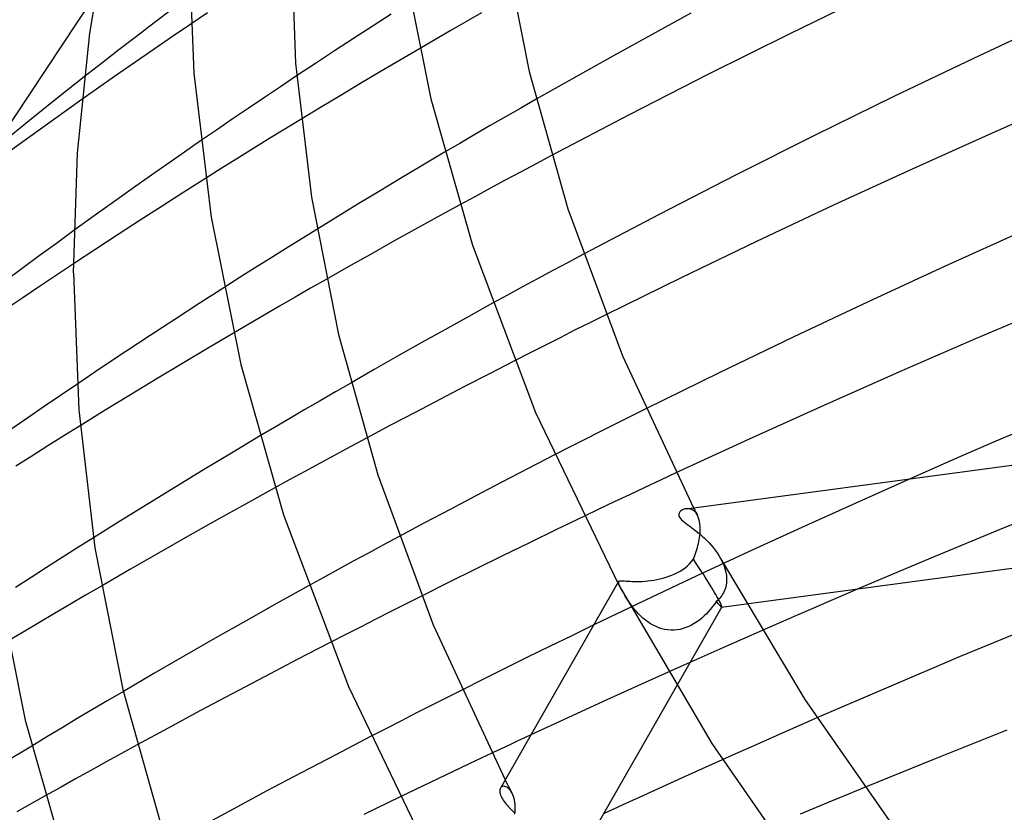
# Model space of a CAD drawing. Header units: millimetres. Extents: x -470 to 470, y -236 to 403.
# Tile 25 of 107: x -284 to -246, y 222 to 253. Entities that reach past the tile are written whole.
import ezdxf

# ---------------------------------------------------------------- set-up
doc = ezdxf.new("R2010")
doc.units = ezdxf.units.MM
doc.layers.add('HIDDEN', color=7, linetype='Continuous')
doc.layers.add('THICK', color=7, linetype='Continuous')

msp = doc.modelspace()

# ---------------------------------------------------------------- linework, layer by layer
at = {"layer": 'HIDDEN'}
for p, q in [((-281.137, 254.261), (-285.906, 247.053)), ((-276.75, 253.531), (-277.404, 253.09)), ((-266.019, 253.531), (-266.629, 253.181)), ((-266.629, 253.181), (-267.237, 252.83)), ((-267.237, 252.83), (-267.843, 252.479)), ((-267.843, 252.479), (-268.448, 252.127)), ((-281.573, 251.023), (-282.649, 250.17)), ((-273.256, 251.06), (-273.888, 250.638)), ((-273.888, 250.638), (-274.52, 250.215)), ((-281.666, 250.143), (-284.816, 247.883)), ((-282.649, 250.17), (-283.715, 249.314)), ((-274.52, 250.215), (-275.148, 249.79)), ((-263.875, 250.149), (-264.478, 249.804)), ((-275.148, 249.79), (-275.775, 249.365)), ((-264.478, 249.804), (-265.078, 249.458)), ((-283.715, 249.314), (-284.771, 248.454)), ((-275.775, 249.365), (-276.398, 248.939)), ((-273.088, 249.359), (-273.717, 248.975)), ((-265.078, 249.458), (-265.677, 249.112)), ((-276.398, 248.939), (-277.018, 248.513)), ((-273.717, 248.975), (-274.344, 248.59)), ((-265.677, 249.112), (-266.273, 248.764)), ((-274.344, 248.59), (-274.969, 248.204)), ((-266.868, 248.416), (-267.461, 248.068)), ((-266.273, 248.764), (-266.868, 248.416)), ((-274.969, 248.204), (-275.592, 247.817)), ((-275.592, 247.817), (-276.212, 247.429)), ((-263.878, 247.619), (-264.483, 247.296)), ((-263.269, 247.942), (-263.878, 247.619)), ((-276.212, 247.429), (-276.83, 247.041)), ((-264.483, 247.296), (-265.085, 246.973)), ((-265.085, 246.973), (-265.683, 246.651)), ((-265.683, 246.651), (-266.277, 246.329)), ((-266.277, 246.329), (-266.867, 246.007)), ((-281.98, 245.001), (-282.665, 244.501)), ((-272.469, 245.047), (-273.081, 244.668)), ((-273.081, 244.668), (-273.691, 244.288)), ((-282.665, 244.501), (-283.338, 244.006)), ((-273.691, 244.288), (-274.298, 243.908)), ((-283.338, 244.006), (-284.006, 243.51)), ((-274.298, 243.908), (-274.904, 243.527)), ((-262.021, 244.076), (-262.623, 243.754)), ((-284.006, 243.51), (-284.67, 243.014)), ((-281.999, 243.695), (-282.66, 243.255)), ((-274.904, 243.527), (-275.507, 243.144)), ((-263.222, 243.433), (-263.817, 243.112)), ((-262.623, 243.754), (-263.222, 243.433)), ((-282.66, 243.255), (-283.322, 242.811)), ((-275.507, 243.144), (-276.11, 242.761)), ((-272.095, 243.089), (-272.706, 242.74)), ((-263.817, 243.112), (-264.408, 242.792)), ((-283.322, 242.811), (-283.984, 242.365)), ((-272.706, 242.74), (-273.315, 242.39)), ((-264.408, 242.792), (-264.995, 242.472)), ((-283.984, 242.365), (-284.645, 241.917)), ((-273.315, 242.39), (-273.922, 242.039)), ((-264.995, 242.472), (-265.578, 242.153)), ((-273.922, 242.039), (-274.528, 241.687)), ((-274.528, 241.687), (-275.132, 241.335)), ((-261.138, 241.706), (-261.738, 241.406)), ((-275.132, 241.335), (-275.734, 240.981)), ((-262.338, 241.106), (-262.936, 240.804)), ((-261.738, 241.406), (-262.338, 241.106)), ((-262.936, 240.804), (-263.533, 240.503)), ((-263.533, 240.503), (-264.128, 240.2)), ((-264.128, 240.2), (-264.722, 239.897)), ((-281.861, 238.976), (-282.504, 238.54)), ((-271.135, 239.029), (-271.735, 238.683)), ((-282.504, 238.54), (-283.144, 238.103)), ((-271.735, 238.683), (-272.333, 238.336)), ((-283.144, 238.103), (-283.781, 237.666)), ((-272.93, 237.988), (-273.525, 237.64)), ((-272.333, 238.336), (-272.93, 237.988)), ((-259.58, 238.013), (-260.179, 237.714)), ((-283.781, 237.666), (-284.413, 237.229)), ((-273.525, 237.64), (-274.118, 237.291)), ((-260.179, 237.714), (-260.777, 237.413)), ((-281.739, 237.353), (-282.372, 236.959)), ((-274.118, 237.291), (-274.709, 236.941)), ((-260.777, 237.413), (-261.373, 237.113)), ((-282.372, 236.959), (-283.004, 236.564)), ((-270.52, 236.867), (-271.128, 236.541)), ((-261.373, 237.113), (-261.968, 236.811)), ((-283.004, 236.564), (-283.632, 236.168)), ((-271.128, 236.541), (-271.732, 236.216)), ((-262.561, 236.51), (-263.152, 236.208)), ((-261.968, 236.811), (-262.561, 236.51)), ((-283.632, 236.168), (-284.259, 235.772)), ((-271.732, 236.216), (-272.332, 235.891)), ((-272.332, 235.891), (-272.928, 235.567)), ((-272.928, 235.567), (-273.52, 235.244)), ((-258.395, 235.506), (-259.005, 235.221)), ((-249.221, 235.278), (-251.355, 234.327)), ((-273.52, 235.244), (-274.108, 234.921)), ((-259.612, 234.936), (-260.216, 234.651)), ((-259.005, 235.221), (-259.612, 234.936)), ((-260.216, 234.651), (-260.817, 234.367)), ((-260.817, 234.367), (-261.414, 234.083)), ((-257.706, 234.141), (-257.681, 234.092)), ((-251.355, 234.327), (-253.466, 233.373)), ((-242.717, 234.499), (-245.581, 233.336)), ((-261.414, 234.083), (-262.009, 233.798)), ((-257.958, 234.106), (-258.001, 234.101)), ((-257.914, 234.105), (-257.958, 234.106)), ((-257.869, 234.1), (-257.914, 234.105)), ((-257.825, 234.09), (-257.869, 234.1)), ((-257.781, 234.074), (-257.825, 234.09)), ((-257.739, 234.052), (-257.781, 234.074)), ((-257.697, 234.024), (-257.739, 234.052)), ((-257.658, 233.99), (-257.697, 234.024)), ((-257.681, 234.092), (-257.656, 234.043)), ((-257.621, 233.95), (-257.658, 233.99)), ((-257.656, 234.043), (-257.63, 233.994)), ((-257.63, 233.994), (-257.605, 233.946)), ((-257.586, 233.902), (-257.621, 233.95)), ((-257.605, 233.946), (-257.58, 233.897)), ((-257.555, 233.849), (-257.586, 233.902)), ((-257.58, 233.897), (-257.554, 233.848)), ((-257.522, 233.776), (-257.555, 233.849)), ((-257.494, 233.694), (-257.522, 233.776)), ((-257.472, 233.603), (-257.494, 233.694)), ((-257.457, 233.503), (-257.472, 233.603)), ((-257.448, 233.395), (-257.457, 233.503)), ((-257.446, 233.279), (-257.448, 233.395)), ((-253.466, 233.373), (-255.55, 232.417)), ((-281.217, 232.963), (-281.828, 232.577)), ((-269.245, 233.012), (-269.846, 232.688)), ((-257.484, 232.896), (-257.471, 232.972)), ((-257.471, 232.972), (-257.462, 233.047)), ((-257.462, 233.047), (-257.454, 233.121)), ((-257.454, 233.121), (-257.449, 233.193)), ((-257.449, 233.193), (-257.448, 233.207)), ((-257.448, 233.222), (-257.447, 233.236)), ((-257.448, 233.207), (-257.448, 233.222)), ((-257.447, 233.25), (-257.446, 233.264)), ((-257.447, 233.236), (-257.447, 233.25)), ((-257.446, 233.264), (-257.446, 233.279)), ((-245.581, 233.336), (-248.409, 232.164)), ((-281.828, 232.577), (-282.437, 232.19)), ((-269.846, 232.688), (-270.444, 232.365)), ((-257.575, 232.507), (-257.553, 232.585)), ((-257.553, 232.585), (-257.533, 232.663)), ((-257.533, 232.663), (-257.514, 232.741)), ((-257.514, 232.741), (-257.498, 232.819)), ((-257.498, 232.819), (-257.484, 232.896)), ((-282.437, 232.19), (-283.048, 231.8)), ((-270.444, 232.365), (-271.038, 232.042)), ((-257.71, 232.123), (-257.68, 232.199)), ((-257.68, 232.199), (-257.652, 232.275)), ((-257.652, 232.275), (-257.625, 232.352)), ((-257.625, 232.352), (-257.599, 232.43)), ((-255.55, 232.417), (-257.603, 231.461)), ((-257.599, 232.43), (-257.575, 232.507)), ((-271.038, 232.042), (-271.627, 231.72)), ((-258.036, 231.792), (-257.945, 231.866)), ((-257.945, 231.866), (-257.86, 231.947)), ((-257.86, 231.947), (-257.782, 232.033)), ((-257.782, 232.033), (-257.71, 232.124)), ((-256.65, 232.159), (-256.582, 232.028)), ((-256.582, 232.028), (-256.525, 231.894)), ((-256.525, 231.894), (-256.478, 231.758)), ((-248.409, 232.164), (-251.228, 230.973)), ((-283.048, 231.8), (-283.659, 231.407)), ((-271.627, 231.72), (-272.212, 231.399)), ((-257.603, 231.461), (-259.621, 230.506)), ((-258.903, 231.383), (-258.785, 231.417)), ((-258.785, 231.417), (-258.669, 231.455)), ((-258.669, 231.455), (-258.555, 231.499)), ((-258.555, 231.499), (-258.444, 231.547)), ((-258.444, 231.547), (-258.336, 231.6)), ((-258.336, 231.6), (-258.232, 231.659)), ((-258.232, 231.659), (-258.131, 231.722)), ((-258.131, 231.722), (-258.036, 231.792)), ((-256.478, 231.758), (-256.443, 231.621)), ((-256.443, 231.621), (-256.421, 231.484)), ((-256.421, 231.484), (-256.412, 231.349)), ((-283.659, 231.407), (-284.272, 231.011)), ((-280.905, 231.074), (-281.52, 230.715)), ((-272.212, 231.399), (-272.794, 231.078)), ((-260.648, 231.231), (-260.641, 231.25)), ((-260.648, 231.206), (-260.648, 231.231)), ((-260.64, 231.174), (-260.648, 231.206)), ((-260.641, 231.25), (-260.629, 231.262)), ((-260.625, 231.134), (-260.64, 231.174)), ((-260.629, 231.262), (-260.61, 231.27)), ((-260.603, 231.086), (-260.625, 231.134)), ((-260.61, 231.27), (-260.584, 231.274)), ((-260.575, 231.029), (-260.603, 231.086)), ((-260.584, 231.274), (-260.552, 231.276)), ((-260.552, 231.276), (-260.512, 231.276)), ((-260.512, 231.276), (-260.466, 231.274)), ((-260.466, 231.274), (-260.412, 231.271)), ((-260.412, 231.271), (-260.351, 231.267)), ((-260.351, 231.267), (-260.282, 231.262)), ((-260.282, 231.262), (-260.206, 231.258)), ((-260.206, 231.258), (-260.122, 231.255)), ((-260.122, 231.255), (-260.032, 231.252)), ((-260.032, 231.252), (-259.936, 231.252)), ((-259.936, 231.252), (-259.834, 231.253)), ((-259.834, 231.253), (-259.726, 231.257)), ((-259.726, 231.257), (-259.614, 231.265)), ((-259.614, 231.265), (-259.499, 231.275)), ((-259.499, 231.275), (-259.382, 231.288)), ((-259.382, 231.288), (-259.263, 231.306)), ((-259.263, 231.306), (-259.143, 231.327)), ((-259.143, 231.327), (-259.023, 231.353)), ((-259.023, 231.353), (-258.903, 231.383)), ((-256.443, 231.056), (-256.461, 230.991)), ((-256.43, 231.123), (-256.443, 231.056)), ((-256.42, 231.192), (-256.43, 231.123)), ((-256.414, 231.261), (-256.42, 231.192)), ((-256.413, 231.276), (-256.414, 231.261)), ((-256.412, 231.305), (-256.413, 231.29)), ((-256.413, 231.29), (-256.413, 231.276)), ((-256.412, 231.349), (-256.412, 231.334)), ((-256.412, 231.334), (-256.412, 231.32)), ((-256.412, 231.32), (-256.412, 231.305)), ((-281.52, 230.715), (-282.133, 230.356)), ((-268.362, 230.681), (-268.962, 230.378)), ((-260.541, 230.964), (-260.575, 231.029)), ((-260.507, 230.901), (-260.541, 230.964)), ((-260.469, 230.832), (-260.507, 230.901)), ((-260.426, 230.759), (-260.469, 230.832)), ((-260.38, 230.681), (-260.426, 230.759)), ((-260.329, 230.599), (-260.38, 230.681)), ((-256.641, 230.647), (-256.683, 230.598)), ((-256.603, 230.699), (-256.641, 230.647)), ((-256.568, 230.753), (-256.603, 230.699)), ((-256.536, 230.809), (-256.568, 230.753)), ((-256.508, 230.868), (-256.536, 230.809)), ((-256.483, 230.929), (-256.508, 230.868)), ((-256.461, 230.991), (-256.483, 230.929)), ((-282.133, 230.356), (-282.744, 229.995)), ((-268.962, 230.378), (-269.561, 230.076)), ((-259.621, 230.506), (-261.615, 229.549)), ((-260.275, 230.514), (-260.329, 230.599)), ((-260.217, 230.427), (-260.275, 230.514)), ((-260.154, 230.338), (-260.217, 230.427)), ((-260.087, 230.248), (-260.154, 230.338)), ((-256.96, 230.267), (-257.037, 230.171)), ((-256.889, 230.365), (-256.96, 230.267)), ((-256.821, 230.465), (-256.889, 230.365)), ((-256.773, 230.507), (-256.821, 230.465)), ((-256.726, 230.551), (-256.773, 230.507)), ((-256.683, 230.598), (-256.726, 230.551)), ((-256.607, 230.252), (-255.644, 230.382)), ((-282.744, 229.995), (-283.353, 229.634)), ((-269.561, 230.076), (-270.158, 229.772)), ((-260.016, 230.159), (-260.087, 230.248)), ((-259.941, 230.07), (-260.016, 230.159)), ((-259.861, 229.982), (-259.941, 230.07)), ((-259.777, 229.898), (-259.861, 229.982)), ((-259.688, 229.816), (-259.777, 229.898)), ((-256.601, 230.256), (-258.38, 227.148)), ((-257.29, 229.9), (-257.382, 229.817)), ((-257.202, 229.987), (-257.29, 229.9)), ((-257.117, 230.077), (-257.202, 229.987)), ((-257.037, 230.171), (-257.117, 230.077)), ((-283.353, 229.634), (-283.961, 229.272)), ((-270.158, 229.772), (-270.754, 229.468)), ((-259.594, 229.738), (-259.688, 229.816)), ((-259.496, 229.665), (-259.594, 229.738)), ((-259.393, 229.597), (-259.496, 229.665)), ((-259.287, 229.536), (-259.393, 229.597)), ((-259.177, 229.482), (-259.287, 229.536)), ((-257.892, 229.488), (-258.003, 229.443)), ((-257.784, 229.541), (-257.892, 229.488)), ((-257.679, 229.601), (-257.784, 229.541)), ((-257.577, 229.667), (-257.679, 229.601)), ((-257.478, 229.74), (-257.577, 229.667)), ((-257.382, 229.817), (-257.478, 229.74)), ((-283.961, 229.272), (-284.567, 228.91)), ((-271.348, 229.164), (-271.94, 228.86)), ((-270.754, 229.468), (-271.348, 229.164)), ((-259.064, 229.436), (-259.177, 229.482)), ((-258.948, 229.399), (-259.064, 229.436)), ((-258.829, 229.371), (-258.948, 229.399)), ((-258.71, 229.353), (-258.829, 229.371)), ((-258.59, 229.344), (-258.71, 229.353)), ((-258.47, 229.345), (-258.59, 229.344)), ((-258.351, 229.356), (-258.47, 229.345)), ((-258.233, 229.376), (-258.351, 229.356)), ((-258.117, 229.405), (-258.233, 229.376)), ((-258.003, 229.443), (-258.117, 229.405)), ((-255.025, 229.332), (-256.562, 228.655)), ((-256.562, 228.655), (-258.09, 227.976)), ((-258.09, 227.976), (-259.606, 227.295)), ((-259.606, 227.295), (-261.11, 226.612)), ((-280.043, 226.945), (-280.645, 226.589)), ((-266.79, 226.994), (-267.388, 226.692)), ((-280.645, 226.589), (-281.246, 226.233)), ((-267.388, 226.692), (-267.985, 226.39)), ((-261.11, 226.612), (-262.601, 225.928)), ((-281.246, 226.233), (-281.846, 225.877)), ((-268.58, 226.087), (-269.174, 225.784)), ((-267.985, 226.39), (-268.58, 226.087)), ((-281.846, 225.877), (-282.443, 225.519)), ((-269.174, 225.784), (-269.765, 225.48)), ((-262.601, 225.928), (-264.077, 225.244)), ((-253.494, 225.636), (-254.114, 225.363)), ((-252.872, 225.907), (-253.494, 225.636)), ((-282.443, 225.519), (-283.039, 225.161)), ((-269.765, 225.48), (-270.355, 225.176)), ((-254.114, 225.363), (-254.733, 225.091)), ((-283.039, 225.161), (-283.632, 224.802)), ((-254.733, 225.091), (-255.351, 224.817)), ((-280.114, 224.513), (-280.716, 224.181)), ((-279.507, 224.845), (-280.114, 224.513)), ((-265.615, 224.524), (-266.222, 224.237)), ((-255.966, 224.544), (-256.58, 224.269)), ((-255.351, 224.817), (-255.966, 224.544)), ((-280.716, 224.181), (-281.316, 223.849)), ((-266.222, 224.237), (-266.826, 223.951)), ((-281.316, 223.849), (-281.913, 223.517)), ((-266.826, 223.951), (-267.427, 223.665)), ((-281.913, 223.517), (-282.51, 223.184)), ((-268.026, 223.378), (-268.624, 223.091)), ((-267.427, 223.665), (-268.026, 223.378)), ((-265.088, 223.478), (-265.044, 223.391)), ((-265.044, 223.391), (-264.999, 223.303)), ((-282.51, 223.184), (-283.105, 222.851)), ((-268.624, 223.091), (-269.222, 222.802)), ((-265.257, 223.178), (-265.274, 223.153)), ((-265.237, 223.197), (-265.257, 223.178)), ((-265.214, 223.213), (-265.237, 223.197)), ((-265.188, 223.223), (-265.214, 223.213)), ((-265.158, 223.229), (-265.188, 223.223)), ((-265.127, 223.229), (-265.158, 223.229)), ((-265.094, 223.223), (-265.127, 223.229)), ((-265.059, 223.211), (-265.094, 223.223)), ((-265.024, 223.193), (-265.059, 223.211)), ((-264.988, 223.169), (-265.024, 223.193)), ((-264.999, 223.303), (-264.954, 223.216)), ((-264.952, 223.138), (-264.988, 223.169)), ((-264.954, 223.216), (-264.909, 223.13)), ((-264.916, 223.101), (-264.952, 223.138)), ((-264.881, 223.058), (-264.916, 223.101)), ((-264.909, 223.13), (-264.864, 223.043)), ((-264.849, 223.009), (-264.881, 223.058)), ((-264.864, 223.043), (-264.819, 222.956)), ((-264.818, 222.955), (-264.849, 223.009)), ((-264.789, 222.893), (-264.818, 222.955)), ((-251.009, 223.183), (-251.641, 222.923)), ((-264.763, 222.826), (-264.789, 222.893)), ((-264.74, 222.755), (-264.763, 222.826)), ((-264.721, 222.679), (-264.74, 222.755)), ((-264.707, 222.6), (-264.721, 222.679)), ((-264.696, 222.518), (-264.707, 222.6)), ((-252.272, 222.663), (-252.902, 222.401)), ((-251.641, 222.923), (-252.272, 222.663)), ((-264.705, 222.137), (-264.694, 222.242)), ((-264.69, 222.433), (-264.696, 222.518)), ((-264.694, 222.242), (-264.689, 222.346)), ((-264.689, 222.346), (-264.69, 222.433)), ((-252.902, 222.401), (-253.532, 222.139))]:
    msp.add_line(p, q, dxfattribs=at)
for start_param, end_param in [(-2.630693, -1.598202), (2.620001, 3.113352), (-3.114102, -2.630693), (3.113352, 3.169083)]:
    msp.add_ellipse((-257.849, 232.104), major_axis=(-1.245, 1.85), ratio=0.056351, start_param=start_param, end_param=end_param, dxfattribs=at)
at = {"layer": 'THICK'}
for p, q in [((-281.362, 252.73), (-280.543, 257.509)), ((-277.5, 256.767), (-277.278, 251.169)), ((-273.5, 256.767), (-273.296, 251.559)), ((-265.192, 256.495), (-264.145, 251.233)), ((-269.129, 255.782), (-268.002, 250.163)), ((-250.79, 254.247), (-253.964, 252.701)), ((-278.149, 253.664), (-278.842, 253.138)), ((-269.55, 253.479), (-270.291, 253.003)), ((-257.809, 253.524), (-260.874, 251.841)), ((-278.842, 253.138), (-279.531, 252.612)), ((-277.404, 253.09), (-278.123, 252.601)), ((-243.543, 253.238), (-246.743, 251.745)), ((-281.842, 248.028), (-281.362, 252.73)), ((-270.291, 253.003), (-271.032, 252.523)), ((-253.964, 252.701), (-257.115, 251.127)), ((-279.531, 252.612), (-280.216, 252.083)), ((-278.123, 252.601), (-278.84, 252.11)), ((-271.032, 252.523), (-271.774, 252.039)), ((-280.216, 252.083), (-280.896, 251.554)), ((-278.84, 252.11), (-279.554, 251.618)), ((-271.774, 252.039), (-272.515, 251.551)), ((-268.448, 252.127), (-269.229, 251.669)), ((-280.896, 251.554), (-281.573, 251.023)), ((-279.554, 251.618), (-280.263, 251.126)), ((-273.296, 251.559), (-272.679, 246.304)), ((-272.515, 251.551), (-273.256, 251.06)), ((-269.229, 251.669), (-270.007, 251.209)), ((-260.874, 251.841), (-263.875, 250.149)), ((-246.743, 251.745), (-249.864, 250.253)), ((-280.263, 251.126), (-280.967, 250.634)), ((-277.278, 251.169), (-276.605, 245.525)), ((-270.007, 251.209), (-270.782, 250.749)), ((-264.145, 251.233), (-262.627, 245.857)), ((-257.115, 251.127), (-260.223, 249.538)), ((-270.782, 250.749), (-271.554, 250.287)), ((-280.967, 250.634), (-281.666, 250.143)), ((-271.554, 250.287), (-272.323, 249.823)), ((-268.002, 250.163), (-266.37, 244.435)), ((-249.864, 250.253), (-252.964, 248.733)), ((-242.817, 250.224), (-246.004, 248.823)), ((-272.323, 249.823), (-273.088, 249.359)), ((-260.223, 249.538), (-263.269, 247.942)), ((-246.004, 248.823), (-249.145, 247.411)), ((-277.018, 248.513), (-277.871, 247.922)), ((-252.964, 248.733), (-256.035, 247.19)), ((-282, 243.343), (-281.842, 248.028)), ((-267.461, 248.068), (-268.305, 247.568)), ((-277.871, 247.922), (-278.716, 247.332)), ((-278.716, 247.332), (-279.55, 246.744)), ((-268.305, 247.568), (-269.146, 247.067)), ((-249.145, 247.411), (-252.228, 245.994)), ((-276.83, 247.041), (-277.677, 246.505)), ((-269.146, 247.067), (-269.982, 246.564)), ((-256.035, 247.19), (-259.06, 245.635)), ((-279.55, 246.744), (-280.373, 246.159)), ((-277.677, 246.505), (-278.526, 245.963)), ((-269.982, 246.564), (-270.815, 246.06)), ((-280.373, 246.159), (-281.184, 245.578)), ((-272.679, 246.304), (-271.615, 240.925)), ((-278.526, 245.963), (-279.385, 245.409)), ((-270.815, 246.06), (-271.644, 245.554)), ((-266.867, 246.007), (-267.752, 245.523)), ((-262.627, 245.857), (-260.489, 240.099)), ((-252.228, 245.994), (-255.239, 244.577)), ((-281.184, 245.578), (-281.98, 245.001)), ((-279.385, 245.409), (-280.251, 244.846)), ((-276.605, 245.525), (-275.447, 239.753)), ((-271.644, 245.554), (-272.469, 245.047)), ((-267.752, 245.523), (-268.628, 245.039)), ((-259.06, 245.635), (-262.021, 244.076)), ((-268.628, 245.039), (-269.5, 244.554)), ((-244.785, 244.987), (-247.856, 243.603)), ((-280.251, 244.846), (-281.123, 244.275)), ((-269.5, 244.554), (-270.368, 244.067)), ((-255.239, 244.577), (-258.195, 243.155)), ((-281.123, 244.275), (-281.999, 243.695)), ((-266.37, 244.435), (-263.892, 237.878)), ((-270.368, 244.067), (-271.233, 243.579)), ((-271.233, 243.579), (-272.095, 243.089)), ((-247.856, 243.603), (-250.868, 242.215)), ((-282, 243.343), (-281.791, 237.978)), ((-258.195, 243.155), (-261.138, 241.706)), ((-276.11, 242.761), (-277.068, 242.145)), ((-277.068, 242.145), (-278.029, 241.522)), ((-265.578, 242.153), (-266.516, 241.636)), ((-250.868, 242.215), (-253.81, 240.828)), ((-243.616, 242.051), (-246.636, 240.767)), ((-278.029, 241.522), (-278.99, 240.892)), ((-266.516, 241.636), (-267.448, 241.118)), ((-267.448, 241.118), (-268.376, 240.599)), ((-278.99, 240.892), (-279.95, 240.257)), ((-275.734, 240.981), (-276.748, 240.382)), ((-271.615, 240.925), (-270.073, 235.429)), ((-253.81, 240.828), (-256.702, 239.433)), ((-246.636, 240.767), (-249.634, 239.467)), ((-276.748, 240.382), (-277.756, 239.781)), ((-268.376, 240.599), (-269.3, 240.077)), ((-279.95, 240.257), (-280.907, 239.618)), ((-269.3, 240.077), (-270.219, 239.554)), ((-260.489, 240.099), (-257.706, 234.141)), ((-280.907, 239.618), (-281.861, 238.976)), ((-277.756, 239.781), (-278.76, 239.177)), ((-275.447, 239.753), (-273.771, 233.869)), ((-270.219, 239.554), (-271.135, 239.029)), ((-264.722, 239.897), (-265.704, 239.393)), ((-278.76, 239.177), (-279.758, 238.571)), ((-265.704, 239.393), (-266.681, 238.888)), ((-256.702, 239.433), (-259.58, 238.013)), ((-249.634, 239.467), (-252.6, 238.153)), ((-266.681, 238.888), (-267.652, 238.383)), ((-279.758, 238.571), (-280.751, 237.963)), ((-267.652, 238.383), (-268.615, 237.877)), ((-281.791, 237.978), (-281.155, 232.564)), ((-252.6, 238.153), (-255.523, 236.831)), ((-280.751, 237.963), (-281.739, 237.353)), ((-268.615, 237.877), (-269.572, 237.372)), ((-263.892, 237.878), (-260.631, 231.109)), ((-269.572, 237.372), (-270.52, 236.867)), ((-244.17, 237.472), (-245.862, 236.746)), ((-274.709, 236.941), (-275.809, 236.284)), ((-255.523, 236.831), (-258.395, 235.506)), ((-257.995, 234.102), (-236.121, 237.033)), ((-245.862, 236.746), (-247.547, 236.014)), ((-275.809, 236.284), (-276.904, 235.625)), ((-263.152, 236.208), (-264.186, 235.676)), ((-264.186, 235.676), (-265.214, 235.143)), ((-247.547, 236.014), (-249.221, 235.278)), ((-276.904, 235.625), (-277.991, 234.963)), ((-270.073, 235.429), (-267.908, 229.559)), ((-277.991, 234.963), (-279.073, 234.299)), ((-274.108, 234.921), (-275.256, 234.287)), ((-265.214, 235.143), (-266.234, 234.61)), ((-266.234, 234.61), (-267.246, 234.077)), ((-279.073, 234.299), (-280.148, 233.632)), ((-275.256, 234.287), (-276.397, 233.65)), ((-273.771, 233.869), (-271.226, 227.133)), ((-267.246, 234.077), (-268.25, 233.544)), ((-262.009, 233.798), (-263.072, 233.287)), ((-258.286, 233.889), (-258.288, 233.852)), ((-258.288, 233.852), (-258.279, 233.812)), ((-258.276, 233.923), (-258.286, 233.889)), ((-258.279, 233.812), (-258.258, 233.769)), ((-258.259, 233.954), (-258.276, 233.923)), ((-258.238, 233.982), (-258.259, 233.954)), ((-258.258, 233.769), (-258.224, 233.722)), ((-258.213, 234.006), (-258.238, 233.982)), ((-258.185, 234.029), (-258.213, 234.006)), ((-258.153, 234.049), (-258.185, 234.029)), ((-258.118, 234.067), (-258.153, 234.049)), ((-258.081, 234.082), (-258.118, 234.067)), ((-258.042, 234.093), (-258.081, 234.082)), ((-258.001, 234.101), (-258.042, 234.093)), ((-280.148, 233.632), (-281.217, 232.963)), ((-276.397, 233.65), (-277.533, 233.01)), ((-268.25, 233.544), (-269.245, 233.012)), ((-258.224, 233.722), (-258.179, 233.673)), ((-258.179, 233.673), (-258.124, 233.624)), ((-258.124, 233.624), (-258.063, 233.575)), ((-258.063, 233.575), (-257.997, 233.523)), ((-257.997, 233.523), (-257.927, 233.471)), ((-257.927, 233.471), (-257.855, 233.418)), ((-257.855, 233.418), (-257.782, 233.363)), ((-257.782, 233.363), (-257.705, 233.305)), ((-277.533, 233.01), (-278.663, 232.367)), ((-263.072, 233.287), (-264.134, 232.772)), ((-257.705, 233.305), (-257.623, 233.242)), ((-257.623, 233.242), (-257.539, 233.174)), ((-257.539, 233.174), (-257.453, 233.102)), ((-257.453, 233.102), (-257.365, 233.026)), ((-257.365, 233.026), (-257.276, 232.944)), ((-255.644, 230.382), (-235.771, 233.044)), ((-264.134, 232.772), (-265.195, 232.253)), ((-257.276, 232.944), (-257.187, 232.858)), ((-257.187, 232.858), (-257.1, 232.767)), ((-257.1, 232.767), (-257.015, 232.674)), ((-257.015, 232.674), (-256.933, 232.577)), ((-256.933, 232.577), (-256.856, 232.477)), ((-281.155, 232.564), (-280.061, 227.023)), ((-278.663, 232.367), (-279.787, 231.722)), ((-265.195, 232.253), (-266.254, 231.732)), ((-256.856, 232.477), (-256.782, 232.374)), ((-256.782, 232.374), (-256.713, 232.268)), ((-256.713, 232.268), (-256.65, 232.159)), ((-256.649, 232.159), (-253.346, 226.633)), ((-285.079, 231.764), (-283.886, 225.819)), ((-279.787, 231.722), (-280.905, 231.074)), ((-266.254, 231.732), (-267.309, 231.207)), ((-272.794, 231.078), (-274.019, 230.397)), ((-267.309, 231.207), (-268.362, 230.681)), ((-260.643, 231.247), (-265.273, 223.155)), ((-260.631, 231.109), (-256.991, 224.906)), ((-251.863, 230.701), (-252.498, 230.429)), ((-251.228, 230.973), (-251.863, 230.701)), ((-274.019, 230.397), (-275.238, 229.712)), ((-252.498, 230.429), (-253.131, 230.156)), ((-253.764, 229.882), (-254.395, 229.607)), ((-253.131, 230.156), (-253.764, 229.882)), ((-275.238, 229.712), (-276.449, 229.025)), ((-267.908, 229.559), (-265.088, 223.478)), ((-261.615, 229.549), (-262.481, 229.128)), ((-254.395, 229.607), (-255.025, 229.332)), ((-262.481, 229.128), (-263.347, 228.705)), ((-244.438, 229.481), (-247.262, 228.308)), ((-276.449, 229.025), (-277.654, 228.334)), ((-271.94, 228.86), (-273.233, 228.19)), ((-277.654, 228.334), (-278.852, 227.641)), ((-263.347, 228.705), (-264.211, 228.28)), ((-273.233, 228.19), (-274.515, 227.519)), ((-264.211, 228.28), (-265.073, 227.853)), ((-247.262, 228.308), (-250.076, 227.115)), ((-278.852, 227.641), (-280.043, 226.945)), ((-265.073, 227.853), (-265.932, 227.424)), ((-274.515, 227.519), (-275.784, 226.849)), ((-265.932, 227.424), (-266.79, 226.994)), ((-280.061, 227.023), (-278.475, 221.362)), ((-275.784, 226.849), (-277.041, 226.179)), ((-271.226, 227.133), (-267.875, 220.179)), ((-258.38, 227.148), (-262.837, 219.359)), ((-250.076, 227.115), (-252.872, 225.907)), ((-253.346, 226.633), (-249.339, 220.888)), ((-277.041, 226.179), (-278.282, 225.511)), ((-283.886, 225.819), (-282.159, 219.758)), ((-278.282, 225.511), (-279.507, 224.845)), ((-245.441, 225.425), (-248.248, 224.305)), ((-270.355, 225.176), (-271.722, 224.466)), ((-264.849, 224.884), (-265.105, 224.764)), ((-264.592, 225.004), (-264.849, 224.884)), ((-264.335, 225.124), (-264.592, 225.004)), ((-264.077, 225.244), (-264.335, 225.124)), ((-256.991, 224.906), (-252.539, 218.488)), ((-283.632, 224.802), (-284.695, 224.155)), ((-265.36, 224.644), (-265.615, 224.524)), ((-265.105, 224.764), (-265.36, 224.644)), ((-271.722, 224.466), (-273.077, 223.756)), ((-256.58, 224.269), (-257.365, 223.917)), ((-248.248, 224.305), (-251.009, 223.183)), ((-273.077, 223.756), (-274.416, 223.046)), ((-257.365, 223.917), (-258.147, 223.565)), ((-258.147, 223.565), (-258.925, 223.212)), ((-274.416, 223.046), (-275.74, 222.337)), ((-265.296, 223.091), (-265.3, 223.055)), ((-265.3, 223.055), (-265.3, 223.015)), ((-265.3, 223.015), (-265.294, 222.973)), ((-265.287, 223.124), (-265.296, 223.091)), ((-265.294, 222.973), (-265.284, 222.928)), ((-265.274, 223.153), (-265.287, 223.124)), ((-258.925, 223.212), (-259.7, 222.859)), ((-283.105, 222.851), (-284.212, 222.225)), ((-269.222, 222.802), (-270.621, 222.121)), ((-265.284, 222.928), (-265.269, 222.881)), ((-265.269, 222.881), (-265.249, 222.832)), ((-265.249, 222.832), (-265.223, 222.781)), ((-265.223, 222.781), (-265.196, 222.733)), ((-265.196, 222.733), (-265.165, 222.684)), ((-265.165, 222.684), (-265.129, 222.634)), ((-265.129, 222.634), (-265.09, 222.582)), ((-265.09, 222.582), (-265.047, 222.53)), ((-259.7, 222.859), (-260.471, 222.506)), ((-275.74, 222.337), (-277.046, 221.631)), ((-265.047, 222.53), (-265.001, 222.476)), ((-265.001, 222.476), (-264.951, 222.421)), ((-264.951, 222.421), (-264.898, 222.365)), ((-264.898, 222.365), (-264.843, 222.308)), ((-264.843, 222.308), (-264.785, 222.25)), ((-264.785, 222.25), (-264.724, 222.19)), ((-260.471, 222.506), (-261.238, 222.152))]:
    msp.add_line(p, q, dxfattribs=at)

doc.saveas('drawing.dxf')
